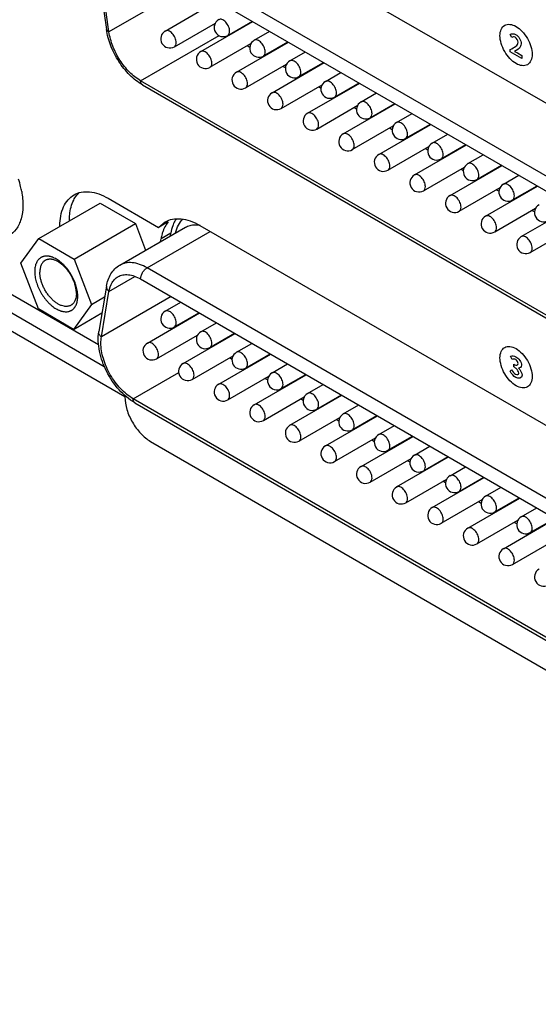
# Model space of a CAD drawing. Header units: inches. Extents: x 0 to 34, y 0 to 22.
# Tile 36 of 53: x 25.2 to 26.3, y 12.8 to 14.9. Entities that reach past the tile are written whole.
import ezdxf

# ---------------------------------------------------------------- set-up
doc = ezdxf.new("R2010")
doc.units = ezdxf.units.IN
doc.header["$LTSCALE"] = 1.87
doc.header["$MEASUREMENT"] = 0
doc.layers.get('0').update_dxf_attribs({"linetype": 'CONTINUOUS'})
doc.layers.add('02___PRT_ALL_AXES', color=7, linetype='CONTINUOUS')
doc.layers.add('_LAYER_1_', color=7, linetype='CONTINUOUS')

msp = doc.modelspace()

# ---------------------------------------------------------------- linework, layer by layer
at = {"color": 7, "linetype": 'CONTINUOUS'}
for p, q in [((26.844, 14.308), (25.4404, 15.1184)), ((25.4265, 15.0943), (26.8301, 14.2839)), ((25.3524, 15.0449), (25.3688, 14.9274)), ((25.3744, 14.9221), (25.3579, 15.0396)), ((25.5496, 15.0232), (25.3744, 14.9221)), ((25.4964, 14.9239), (25.609, 14.9889)), ((25.5735, 14.8794), (25.6861, 14.9444)), ((25.6317, 14.9143), (25.685, 14.9451)), ((25.5161, 14.8898), (25.6048, 14.941)), ((25.6892, 14.9039), (25.7227, 14.9233)), ((25.443, 14.8161), (25.6128, 14.9142)), ((25.6344, 14.9145), (25.6332, 14.9152)), ((25.5932, 14.8453), (25.6819, 14.8965)), ((25.6506, 14.8348), (25.7632, 14.8999)), ((25.6796, 14.8884), (25.6737, 14.8918)), ((25.7089, 14.8698), (25.7621, 14.9005)), ((25.7115, 14.87), (25.7104, 14.8707)), ((25.7663, 14.8594), (25.7999, 14.8787)), ((25.6703, 14.8008), (25.759, 14.852)), ((25.7277, 14.7903), (25.8404, 14.8554)), ((25.7567, 14.8439), (25.7509, 14.8473)), ((25.786, 14.8253), (25.8392, 14.856)), ((26.8136, 14.0247), (25.443, 14.8161)), ((25.7886, 14.8255), (25.7875, 14.8261)), ((25.8434, 14.8148), (25.877, 14.8342)), ((25.447, 14.8071), (26.8177, 14.0157)), ((25.7474, 14.7562), (25.8362, 14.8075)), ((25.8048, 14.7458), (25.9175, 14.8108)), ((25.8338, 14.7994), (25.828, 14.8027)), ((25.8631, 14.7807), (25.9163, 14.8115)), ((25.8657, 14.781), (25.8646, 14.7816)), ((25.9205, 14.7703), (25.9541, 14.7897)), ((25.8245, 14.7117), (25.9133, 14.763)), ((25.8819, 14.7013), (25.9946, 14.7663)), ((25.9109, 14.7549), (25.9051, 14.7582)), ((25.9402, 14.7362), (25.9935, 14.767)), ((25.9428, 14.7364), (25.9417, 14.7371)), ((25.9976, 14.7258), (26.0312, 14.7452)), ((25.9016, 14.6672), (25.9904, 14.7184)), ((25.9591, 14.6568), (26.0717, 14.7218)), ((25.988, 14.7103), (25.9822, 14.7137)), ((26.0173, 14.6917), (26.0706, 14.7224)), ((26.0199, 14.6919), (26.0188, 14.6926)), ((26.0747, 14.6813), (26.1083, 14.7006)), ((25.9787, 14.6227), (26.0675, 14.6739)), ((26.0362, 14.6122), (26.1488, 14.6773)), ((26.0651, 14.6658), (26.0593, 14.6692)), ((26.0944, 14.6472), (26.1477, 14.6779)), ((26.0971, 14.6474), (26.0959, 14.648)), ((26.1518, 14.6367), (26.1854, 14.6561)), ((26.0559, 14.5781), (26.1446, 14.6294)), ((26.1133, 14.5677), (26.2259, 14.6327)), ((26.1422, 14.6213), (26.1364, 14.6246)), ((26.1715, 14.6026), (26.2248, 14.6334)), ((26.1742, 14.6029), (26.173, 14.6035)), ((26.229, 14.5922), (26.2625, 14.6116)), ((26.133, 14.5336), (26.2217, 14.5848)), ((26.1904, 14.5232), (26.303, 14.5882)), ((26.2486, 14.5581), (26.3019, 14.5889)), ((25.3725, 14.5618), (25.482, 14.4985)), ((26.2193, 14.5768), (26.2135, 14.5801)), ((25.2224, 14.4748), (25.3553, 14.5515)), ((25.3553, 14.5515), (25.4317, 14.5068)), ((26.2101, 14.4891), (26.2988, 14.5403)), ((26.2513, 14.5583), (26.2502, 14.559)), ((26.2675, 14.4787), (26.3802, 14.5437)), ((26.2964, 14.5323), (26.2906, 14.5356)), ((25.2987, 14.43), (25.4317, 14.5068)), ((25.3978, 14.417), (25.5398, 14.499)), ((25.4317, 14.5068), (25.4537, 14.4492)), ((25.482, 14.4985), (25.496, 14.5105)), ((25.5025, 14.5104), (25.482, 14.4985)), ((26.2872, 14.4446), (26.376, 14.4958)), ((25.1837, 14.4211), (25.2224, 14.4748)), ((25.2224, 14.4748), (25.2987, 14.43)), ((25.4569, 14.4111), (25.5936, 14.49)), ((25.2214, 14.3227), (25.1837, 14.4211)), ((25.2987, 14.43), (25.3364, 14.3316)), ((26.8275, 13.6197), (25.4569, 14.4111)), ((25.0679, 14.4089), (25.352, 14.2449)), ((25.3744, 14.3602), (25.4305, 14.3925)), ((25.3689, 14.3715), (25.3524, 14.273)), ((25.443, 14.387), (26.8136, 13.5956)), ((25.3364, 14.3316), (25.365, 14.3481)), ((25.3579, 14.2617), (25.3744, 14.3602)), ((25.509, 14.3489), (25.3579, 14.2617)), ((25.4089, 14.1317), (25.0713, 14.3266)), ((25.1132, 14.3428), (25.3642, 14.1979)), ((25.3364, 14.3316), (25.2977, 14.2779)), ((25.4964, 14.3174), (25.53, 14.3368)), ((25.2977, 14.2779), (25.2214, 14.3227)), ((25.2977, 14.2779), (25.3592, 14.3134)), ((25.4578, 14.2484), (25.5705, 14.3134)), ((25.5161, 14.2833), (25.5693, 14.3141)), ((25.5735, 14.2729), (25.6071, 14.2923)), ((25.4775, 14.2143), (25.5663, 14.2655)), ((25.5349, 14.2038), (25.6476, 14.2689)), ((25.5932, 14.2388), (25.6464, 14.2695)), ((25.6506, 14.2283), (25.6842, 14.2477)), ((25.5546, 14.1697), (25.6434, 14.221)), ((25.6121, 14.1593), (25.7247, 14.2244)), ((25.6703, 14.1943), (25.7236, 14.225)), ((25.641, 14.2129), (25.6352, 14.2163)), ((25.7277, 14.1838), (25.7613, 14.2032)), ((25.4265, 14.1278), (25.5254, 14.1849)), ((25.6317, 14.1252), (25.7205, 14.1765)), ((25.6729, 14.1945), (25.6718, 14.1951)), ((25.6892, 14.1148), (25.8018, 14.1798)), ((25.7474, 14.1497), (25.8007, 14.1805)), ((25.7181, 14.1684), (25.7123, 14.1717)), ((25.8048, 14.1393), (25.8384, 14.1587)), ((25.4089, 14.1317), (25.4089, 14.1348)), ((25.75, 14.1499), (25.7489, 14.1506)), ((25.7663, 14.0703), (25.8789, 14.1353)), ((25.8245, 14.1052), (25.8778, 14.136)), ((26.8301, 13.3174), (25.4265, 14.1278)), ((25.4305, 14.1188), (26.8342, 13.3084)), ((25.7089, 14.0807), (25.7975, 14.1319)), ((25.7952, 14.1239), (25.7894, 14.1272)), ((25.8819, 14.0948), (25.9155, 14.1142)), ((25.8272, 14.1054), (25.826, 14.1061)), ((25.8434, 14.0257), (25.956, 14.0908)), ((25.9016, 14.0607), (25.9549, 14.0914)), ((25.786, 14.0362), (25.8747, 14.0874)), ((25.8723, 14.0793), (25.8665, 14.0827)), ((25.9591, 14.0502), (25.9926, 14.0696)), ((25.9043, 14.0609), (25.9031, 14.0615)), ((25.4646, 14.0352), (27.5751, 12.8167)), ((25.8631, 13.9917), (25.9518, 14.0429)), ((25.9205, 13.9812), (26.0331, 14.0463)), ((25.9494, 14.0348), (25.9436, 14.0382)), ((25.9787, 14.0162), (26.032, 14.0469)), ((25.9814, 14.0164), (25.9803, 14.017)), ((26.0362, 14.0057), (26.0698, 14.0251)), ((25.9402, 13.9471), (26.0289, 13.9984)), ((25.9976, 13.9367), (26.1103, 14.0017)), ((26.0266, 13.9903), (26.0208, 13.9936)), ((26.0559, 13.9716), (26.1091, 14.0024)), ((26.0585, 13.9718), (26.0574, 13.9725)), ((26.1133, 13.9612), (26.1469, 13.9806)), ((26.0173, 13.9026), (26.1061, 13.9538)), ((26.0747, 13.8922), (26.1874, 13.9572)), ((26.1037, 13.9458), (26.0979, 13.9491)), ((26.133, 13.9271), (26.1862, 13.9579)), ((26.1356, 13.9273), (26.1345, 13.928)), ((26.1904, 13.9167), (26.224, 13.9361)), ((26.0944, 13.8581), (26.1832, 13.9093)), ((26.1518, 13.8476), (26.2645, 13.9127)), ((26.1808, 13.9012), (26.175, 13.9046)), ((26.2101, 13.8826), (26.2634, 13.9133)), ((26.2127, 13.8828), (26.2116, 13.8834)), ((26.2675, 13.8722), (26.3011, 13.8915)), ((26.1715, 13.8136), (26.2603, 13.8648)), ((26.229, 13.8031), (26.3416, 13.8682)), ((26.2579, 13.8567), (26.2521, 13.8601)), ((26.2872, 13.8381), (26.3405, 13.8688)), ((26.2898, 13.8383), (26.2887, 13.8389)), ((26.2486, 13.769), (26.3373, 13.8202))]:
    msp.add_line(p, q, dxfattribs=at)
for centre, radius, start, end in [((25.6219, 14.9314), 0.0197, 120.0016, 300.0006), ((25.5062, 14.9069), 0.0197, 120.0016, 300.0006), ((25.6974, 15.0366), 0.1377, 225.4866, 226.6569), ((25.699, 14.8868), 0.0197, 120.0016, 300.0006), ((25.5833, 14.8623), 0.0197, 120.0016, 300.0006), ((25.7761, 14.8423), 0.0197, 120.0016, 300.0006), ((25.6605, 14.8178), 0.0197, 120.0016, 300.0006), ((25.8532, 14.7978), 0.0197, 120.0016, 300.0006), ((25.7376, 14.7733), 0.0197, 120.0016, 300.0006), ((25.9303, 14.7533), 0.0197, 120.0016, 300.0006), ((25.8147, 14.7288), 0.0197, 120.0016, 300.0006), ((26.0075, 14.7087), 0.0197, 120.0016, 300.0006), ((25.8918, 14.6842), 0.0197, 120.0016, 300.0006), ((26.0846, 14.6642), 0.0197, 120.0016, 300.0006), ((25.9689, 14.6397), 0.0197, 120.0016, 300.0006), ((26.1617, 14.6197), 0.0197, 120.0016, 300.0006), ((24.9743, 14.5375), 0.2145, 13.36, 17.8807), ((26.046, 14.5952), 0.0197, 120.0016, 300.0006), ((24.9922, 14.5418), 0.1961, 10.2073, 13.3462), ((26.2388, 14.5752), 0.0197, 120.0016, 300.0006), ((26.1231, 14.5507), 0.0197, 120.0016, 300.0006), ((26.3159, 14.5306), 0.0197, 120.0016, 300.0006), ((26.2002, 14.5061), 0.0197, 120.0016, 300.0006), ((25.559, 14.4663), 0.0718, 151.888, 157.2135), ((25.5667, 14.463), 0.0802, 157.2091, 161.916), ((26.2774, 14.4616), 0.0197, 120.0016, 300.0006), ((25.5062, 14.3003), 0.0197, 120.0016, 300.0006), ((25.6999, 14.3667), 0.1639, 203.0375, 203.437), ((25.5833, 14.2558), 0.0197, 120.0016, 300.0006), ((25.4677, 14.2313), 0.0197, 120.0016, 300.0006), ((25.6605, 14.2113), 0.0197, 120.0016, 300.0006), ((25.5448, 14.1868), 0.0197, 120.0016, 300.0006), ((25.7376, 14.1668), 0.0197, 120.0016, 300.0006), ((25.6219, 14.1423), 0.0197, 120.0016, 300.0006), ((25.8147, 14.1223), 0.0197, 120.0016, 300.0006), ((25.699, 14.0977), 0.0197, 120.0016, 300.0006), ((25.8918, 14.0777), 0.0197, 120.0016, 300.0006), ((25.7761, 14.0532), 0.0197, 120.0016, 300.0006), ((25.9689, 14.0332), 0.0197, 120.0016, 300.0006), ((25.8532, 14.0087), 0.0197, 120.0016, 300.0006), ((26.046, 13.9887), 0.0197, 120.0016, 300.0006), ((25.9303, 13.9642), 0.0197, 120.0016, 300.0006), ((26.1231, 13.9442), 0.0197, 120.0016, 300.0006), ((26.0075, 13.9196), 0.0197, 120.0016, 300.0006), ((26.2002, 13.8996), 0.0197, 120.0016, 300.0006), ((26.0846, 13.8751), 0.0197, 120.0016, 300.0006), ((26.2774, 13.8551), 0.0197, 120.0016, 300.0006), ((26.1617, 13.8306), 0.0197, 120.0016, 300.0006), ((26.2388, 13.7861), 0.0197, 120.0016, 300.0006), ((26.3159, 13.7416), 0.0197, 120.0016, 300.0006)]:
    msp.add_arc(centre, radius, start, end, dxfattribs=at)
for points, knots in [([(25.6358, 14.9233), (25.6358, 14.9268), (25.6339, 14.9341), (25.6289, 14.9419), (25.6235, 14.9466), (25.6195, 14.9488), (25.6155, 14.9496), (25.613, 14.949), (25.6121, 14.9484)], [0, 0, 0, 0, 0.269884, 0.561311, 0.695453, 0.813138, 0.912854, 1, 1, 1, 1]), ([(25.447, 14.8071), (25.4369, 14.8129), (25.4178, 14.8283), (25.3946, 14.8574), (25.3773, 14.891), (25.3705, 14.9153), (25.3688, 14.9274)], [0, 0, 0, 0, 0.237028, 0.492514, 0.752235, 1, 1, 1, 1]), ([(25.3744, 14.9221), (25.373, 14.9226), (25.3706, 14.9238), (25.369, 14.9262), (25.3688, 14.9274)], [0, 0, 0, 0, 0.568102, 1, 1, 1, 1]), ([(25.5201, 14.8988), (25.5201, 14.9023), (25.5182, 14.9096), (25.5132, 14.9174), (25.5079, 14.9221), (25.5038, 14.9243), (25.4998, 14.9251), (25.4974, 14.9245), (25.4964, 14.9239)], [0, 0, 0, 0, 0.269884, 0.561311, 0.695453, 0.813138, 0.912854, 1, 1, 1, 1]), ([(25.6317, 14.9143), (25.6331, 14.9151), (25.6354, 14.9179), (25.6358, 14.9214), (25.6358, 14.9233)], [0, 0, 0, 0, 0.449173, 1, 1, 1, 1]), ([(25.443, 14.8161), (25.4342, 14.8211), (25.4175, 14.8346), (25.3972, 14.8603), (25.3819, 14.89), (25.3759, 14.9115), (25.3744, 14.9221)], [0, 0, 0, 0, 0.232716, 0.49012, 0.7528, 1, 1, 1, 1]), ([(25.7129, 14.8788), (25.7129, 14.8823), (25.711, 14.8896), (25.706, 14.8973), (25.7007, 14.9021), (25.6966, 14.9043), (25.6926, 14.9051), (25.6901, 14.9044), (25.6892, 14.9039)], [0, 0, 0, 0, 0.269884, 0.561311, 0.695453, 0.813138, 0.912854, 1, 1, 1, 1]), ([(25.5161, 14.8898), (25.5174, 14.8906), (25.5197, 14.8934), (25.5201, 14.8969), (25.5201, 14.8988)], [0, 0, 0, 0, 0.449173, 1, 1, 1, 1]), ([(25.5973, 14.8543), (25.5973, 14.8578), (25.5953, 14.8651), (25.5903, 14.8728), (25.585, 14.8776), (25.5809, 14.8798), (25.5769, 14.8806), (25.5745, 14.8799), (25.5735, 14.8794)], [0, 0, 0, 0, 0.269884, 0.561311, 0.695453, 0.813138, 0.912854, 1, 1, 1, 1]), ([(25.7089, 14.8698), (25.7102, 14.8705), (25.7125, 14.8734), (25.7129, 14.8769), (25.7129, 14.8788)], [0, 0, 0, 0, 0.449173, 1, 1, 1, 1]), ([(25.79, 14.8343), (25.79, 14.8378), (25.7881, 14.8451), (25.7831, 14.8528), (25.7778, 14.8575), (25.7737, 14.8598), (25.7697, 14.8606), (25.7673, 14.8599), (25.7663, 14.8594)], [0, 0, 0, 0, 0.269884, 0.561311, 0.695453, 0.813138, 0.912854, 1, 1, 1, 1]), ([(25.5932, 14.8453), (25.5945, 14.846), (25.5968, 14.8489), (25.5973, 14.8524), (25.5973, 14.8543)], [0, 0, 0, 0, 0.449173, 1, 1, 1, 1]), ([(25.447, 14.8071), (25.4457, 14.8078), (25.4434, 14.8107), (25.443, 14.8142), (25.443, 14.8161)], [0, 0, 0, 0, 0.449175, 1, 1, 1, 1]), ([(25.6744, 14.8098), (25.6744, 14.8133), (25.6724, 14.8206), (25.6674, 14.8283), (25.6621, 14.833), (25.658, 14.8353), (25.6541, 14.8361), (25.6516, 14.8354), (25.6506, 14.8348)], [0, 0, 0, 0, 0.269884, 0.561311, 0.695453, 0.813138, 0.912854, 1, 1, 1, 1]), ([(25.786, 14.8253), (25.7873, 14.826), (25.7896, 14.8289), (25.79, 14.8324), (25.79, 14.8343)], [0, 0, 0, 0, 0.449173, 1, 1, 1, 1]), ([(25.8672, 14.7897), (25.8672, 14.7933), (25.8652, 14.8006), (25.8602, 14.8083), (25.8549, 14.813), (25.8508, 14.8152), (25.8468, 14.816), (25.8444, 14.8154), (25.8434, 14.8148)], [0, 0, 0, 0, 0.269884, 0.561311, 0.695453, 0.813138, 0.912854, 1, 1, 1, 1]), ([(25.6703, 14.8008), (25.6716, 14.8015), (25.6739, 14.8044), (25.6744, 14.8079), (25.6744, 14.8098)], [0, 0, 0, 0, 0.449173, 1, 1, 1, 1]), ([(25.7515, 14.7652), (25.7515, 14.7688), (25.7496, 14.776), (25.7445, 14.7838), (25.7392, 14.7885), (25.7352, 14.7907), (25.7312, 14.7915), (25.7287, 14.7909), (25.7277, 14.7903)], [0, 0, 0, 0, 0.269884, 0.561311, 0.695453, 0.813138, 0.912854, 1, 1, 1, 1]), ([(25.8631, 14.7807), (25.8644, 14.7815), (25.8667, 14.7844), (25.8672, 14.7879), (25.8672, 14.7897)], [0, 0, 0, 0, 0.449173, 1, 1, 1, 1]), ([(25.7474, 14.7562), (25.7487, 14.757), (25.751, 14.7599), (25.7515, 14.7634), (25.7515, 14.7652)], [0, 0, 0, 0, 0.449173, 1, 1, 1, 1]), ([(25.9443, 14.7452), (25.9443, 14.7487), (25.9423, 14.756), (25.9373, 14.7638), (25.932, 14.7685), (25.9279, 14.7707), (25.924, 14.7715), (25.9215, 14.7709), (25.9205, 14.7703)], [0, 0, 0, 0, 0.269884, 0.561311, 0.695453, 0.813138, 0.912854, 1, 1, 1, 1]), ([(25.8286, 14.7207), (25.8286, 14.7242), (25.8267, 14.7315), (25.8217, 14.7393), (25.8163, 14.744), (25.8123, 14.7462), (25.8083, 14.747), (25.8058, 14.7464), (25.8048, 14.7458)], [0, 0, 0, 0, 0.269884, 0.561311, 0.695453, 0.813138, 0.912854, 1, 1, 1, 1]), ([(25.9402, 14.7362), (25.9415, 14.737), (25.9438, 14.7398), (25.9443, 14.7433), (25.9443, 14.7452)], [0, 0, 0, 0, 0.449173, 1, 1, 1, 1]), ([(25.8245, 14.7117), (25.8258, 14.7125), (25.8281, 14.7153), (25.8286, 14.7188), (25.8286, 14.7207)], [0, 0, 0, 0, 0.449173, 1, 1, 1, 1]), ([(26.0214, 14.7007), (26.0214, 14.7042), (26.0194, 14.7115), (26.0144, 14.7192), (26.0091, 14.724), (26.0051, 14.7262), (26.0011, 14.727), (25.9986, 14.7263), (25.9976, 14.7258)], [0, 0, 0, 0, 0.269884, 0.561311, 0.695453, 0.813138, 0.912854, 1, 1, 1, 1]), ([(25.9057, 14.6762), (25.9057, 14.6797), (25.9038, 14.687), (25.8988, 14.6947), (25.8934, 14.6995), (25.8894, 14.7017), (25.8854, 14.7025), (25.8829, 14.7018), (25.8819, 14.7013)], [0, 0, 0, 0, 0.269884, 0.561311, 0.695453, 0.813138, 0.912854, 1, 1, 1, 1]), ([(26.0173, 14.6917), (26.0186, 14.6925), (26.0209, 14.6953), (26.0214, 14.6988), (26.0214, 14.7007)], [0, 0, 0, 0, 0.449173, 1, 1, 1, 1]), ([(25.9016, 14.6672), (25.903, 14.6679), (25.9053, 14.6708), (25.9057, 14.6743), (25.9057, 14.6762)], [0, 0, 0, 0, 0.449173, 1, 1, 1, 1]), ([(26.0985, 14.6562), (26.0985, 14.6597), (26.0966, 14.667), (26.0916, 14.6747), (26.0862, 14.6794), (26.0822, 14.6817), (26.0782, 14.6825), (26.0757, 14.6818), (26.0747, 14.6813)], [0, 0, 0, 0, 0.269884, 0.561311, 0.695453, 0.813138, 0.912854, 1, 1, 1, 1]), ([(25.9828, 14.6317), (25.9828, 14.6352), (25.9809, 14.6425), (25.9759, 14.6502), (25.9706, 14.6549), (25.9665, 14.6572), (25.9625, 14.658), (25.96, 14.6573), (25.9591, 14.6568)], [0, 0, 0, 0, 0.269884, 0.561311, 0.695453, 0.813138, 0.912854, 1, 1, 1, 1]), ([(26.0944, 14.6472), (26.0957, 14.6479), (26.098, 14.6508), (26.0985, 14.6543), (26.0985, 14.6562)], [0, 0, 0, 0, 0.449173, 1, 1, 1, 1]), ([(25.9787, 14.6227), (25.9801, 14.6234), (25.9824, 14.6263), (25.9828, 14.6298), (25.9828, 14.6317)], [0, 0, 0, 0, 0.449173, 1, 1, 1, 1]), ([(26.1756, 14.6116), (26.1756, 14.6152), (26.1737, 14.6225), (26.1687, 14.6302), (26.1633, 14.6349), (26.1593, 14.6371), (26.1553, 14.6379), (26.1528, 14.6373), (26.1518, 14.6367)], [0, 0, 0, 0, 0.269884, 0.561311, 0.695453, 0.813138, 0.912854, 1, 1, 1, 1]), ([(26.0599, 14.5871), (26.0599, 14.5907), (26.058, 14.5979), (26.053, 14.6057), (26.0477, 14.6104), (26.0436, 14.6126), (26.0396, 14.6134), (26.0372, 14.6128), (26.0362, 14.6122)], [0, 0, 0, 0, 0.269884, 0.561311, 0.695453, 0.813138, 0.912854, 1, 1, 1, 1]), ([(26.1715, 14.6026), (26.1729, 14.6034), (26.1752, 14.6063), (26.1756, 14.6098), (26.1756, 14.6116)], [0, 0, 0, 0, 0.449173, 1, 1, 1, 1]), ([(26.0559, 14.5781), (26.0572, 14.5789), (26.0595, 14.5818), (26.0599, 14.5853), (26.0599, 14.5871)], [0, 0, 0, 0, 0.449173, 1, 1, 1, 1]), ([(26.2527, 14.5671), (26.2527, 14.5706), (26.2508, 14.5779), (26.2458, 14.5857), (26.2405, 14.5904), (26.2364, 14.5926), (26.2324, 14.5934), (26.2299, 14.5928), (26.229, 14.5922)], [0, 0, 0, 0, 0.269884, 0.561311, 0.695453, 0.813138, 0.912854, 1, 1, 1, 1]), ([(25.1852, 14.5765), (25.1871, 14.5661), (25.189, 14.546), (25.1854, 14.5178), (25.1752, 14.4948), (25.1636, 14.4839), (25.1573, 14.4802)], [0, 0, 0, 0, 0.300761, 0.565107, 0.79403, 1, 1, 1, 1]), ([(25.2681, 14.5024), (25.2682, 14.5163), (25.2712, 14.5368), (25.2848, 14.5588), (25.2938, 14.5663), (25.2987, 14.5691)], [0, 0, 0, 0, 0.54714, 0.781171, 1, 1, 1, 1]), ([(25.298, 14.5579), (25.2988, 14.5595), (25.3021, 14.5654), (25.3064, 14.5708), (25.3101, 14.5742)], [0, 0, 0, 0, 0.259815, 1, 1, 1, 1]), ([(25.2987, 14.5691), (25.3035, 14.5719), (25.3147, 14.576), (25.3333, 14.5764), (25.3531, 14.5716), (25.366, 14.5655), (25.3725, 14.5618)], [0, 0, 0, 0, 0.217767, 0.450903, 0.710371, 1, 1, 1, 1]), ([(26.1371, 14.5426), (26.1371, 14.5461), (26.1351, 14.5534), (26.1301, 14.5612), (26.1248, 14.5659), (26.1207, 14.5681), (26.1167, 14.5689), (26.1143, 14.5683), (26.1133, 14.5677)], [0, 0, 0, 0, 0.269884, 0.561311, 0.695453, 0.813138, 0.912854, 1, 1, 1, 1]), ([(26.2486, 14.5581), (26.25, 14.5589), (26.2523, 14.5617), (26.2527, 14.5652), (26.2527, 14.5671)], [0, 0, 0, 0, 0.449173, 1, 1, 1, 1]), ([(25.2886, 14.5142), (25.2886, 14.5183), (25.2894, 14.5333), (25.2931, 14.5482), (25.298, 14.5579)], [0, 0, 0, 0, 0.273488, 1, 1, 1, 1]), ([(26.133, 14.5336), (26.1343, 14.5344), (26.1366, 14.5372), (26.1371, 14.5407), (26.1371, 14.5426)], [0, 0, 0, 0, 0.449173, 1, 1, 1, 1]), ([(25.496, 14.5105), (25.501, 14.5134), (25.5123, 14.5175), (25.5312, 14.518), (25.5513, 14.5131), (25.5644, 14.5069), (25.571, 14.5031)], [0, 0, 0, 0, 0.217761, 0.450939, 0.710194, 1, 1, 1, 1]), ([(26.2142, 14.4981), (26.2142, 14.5016), (26.2122, 14.5089), (26.2072, 14.5166), (26.2019, 14.5214), (26.1978, 14.5236), (26.1939, 14.5244), (26.1914, 14.5237), (26.1904, 14.5232)], [0, 0, 0, 0, 0.269884, 0.561311, 0.695453, 0.813138, 0.912854, 1, 1, 1, 1]), ([(25.5184, 14.4873), (25.5199, 14.493), (25.5238, 14.5036), (25.5305, 14.5129), (25.5342, 14.5166)], [0, 0, 0, 0, 0.524359, 1, 1, 1, 1]), ([(25.5398, 14.499), (25.543, 14.5008), (25.55, 14.5036), (25.5575, 14.5045), (25.5614, 14.5045)], [0, 0, 0, 0, 0.488225, 1, 1, 1, 1]), ([(25.5614, 14.5045), (25.5622, 14.5045), (25.5654, 14.5044), (25.5686, 14.5041), (25.5711, 14.5037)], [0, 0, 0, 0, 0.243818, 1, 1, 1, 1]), ([(26.2101, 14.4891), (26.2114, 14.4898), (26.2137, 14.4927), (26.2142, 14.4962), (26.2142, 14.4981)], [0, 0, 0, 0, 0.449173, 1, 1, 1, 1]), ([(25.4905, 14.4879), (25.4901, 14.4868), (25.4887, 14.4823), (25.4877, 14.4776), (25.4871, 14.474)], [0, 0, 0, 0, 0.24299, 1, 1, 1, 1]), ([(26.2913, 14.4536), (26.2913, 14.4571), (26.2893, 14.4644), (26.2843, 14.4721), (26.279, 14.4768), (26.2749, 14.4791), (26.271, 14.4799), (26.2685, 14.4792), (26.2675, 14.4787)], [0, 0, 0, 0, 0.269884, 0.561311, 0.695453, 0.813138, 0.912854, 1, 1, 1, 1]), ([(26.2872, 14.4446), (26.2885, 14.4453), (26.2908, 14.4482), (26.2913, 14.4517), (26.2913, 14.4536)], [0, 0, 0, 0, 0.449173, 1, 1, 1, 1]), ([(25.3067, 14.349), (25.3067, 14.3508), (25.3066, 14.3545), (25.306, 14.3601), (25.3049, 14.3658), (25.3034, 14.3717), (25.3014, 14.3776), (25.2991, 14.3835), (25.2964, 14.3893), (25.2934, 14.395), (25.29, 14.4005), (25.2864, 14.4058), (25.2825, 14.4108), (25.2783, 14.4155), (25.274, 14.4198), (25.2696, 14.4237), (25.2651, 14.4271), (25.2605, 14.43), (25.2567, 14.4321), (25.2536, 14.4335), (25.2513, 14.4343), (25.2491, 14.4351), (25.2469, 14.4357), (25.2447, 14.4361), (25.2419, 14.4365), (25.2384, 14.4367), (25.2351, 14.4363), (25.2326, 14.4358), (25.2307, 14.4352), (25.229, 14.4345), (25.2273, 14.4337), (25.2257, 14.4327), (25.2242, 14.4316), (25.2228, 14.4303), (25.2214, 14.4289), (25.2202, 14.4274), (25.2186, 14.4252), (25.217, 14.4221), (25.2154, 14.418), (25.2143, 14.4136), (25.2136, 14.4087), (25.2134, 14.4054), (25.2134, 14.4037)], [0, 0, 0, 0, 0.032419, 0.066325, 0.10155, 0.137935, 0.175286, 0.213381, 0.251988, 0.290864, 0.329758, 0.368423, 0.406613, 0.444093, 0.480642, 0.51606, 0.55017, 0.582832, 0.613942, 0.628899, 0.643454, 0.657607, 0.671365, 0.68474, 0.697748, 0.722734, 0.746568, 0.758158, 0.769583, 0.780895, 0.792144, 0.803384, 0.81467, 0.826055, 0.837589, 0.849319, 0.861289, 0.886081, 0.912223, 0.93988, 0.969145, 1, 1, 1, 1]), ([(25.2361, 14.4272), (25.2357, 14.4269), (25.2348, 14.4264), (25.2331, 14.4251), (25.2312, 14.4232), (25.2292, 14.4205), (25.2275, 14.4174), (25.2262, 14.414), (25.2253, 14.4102), (25.2247, 14.4062), (25.2246, 14.4033), (25.2246, 14.4019)], [0, 0, 0, 0, 0.054032, 0.108319, 0.218545, 0.332603, 0.451995, 0.57785, 0.71095, 0.851712, 1, 1, 1, 1]), ([(25.3037, 14.3555), (25.3038, 14.3566), (25.3037, 14.359), (25.3033, 14.3637), (25.3022, 14.3699), (25.3001, 14.3774), (25.2973, 14.3849), (25.2937, 14.3923), (25.2895, 14.3994), (25.2848, 14.406), (25.2796, 14.4121), (25.2749, 14.4166), (25.2711, 14.4198), (25.2682, 14.4219), (25.2653, 14.4238), (25.2624, 14.4255), (25.2594, 14.4269), (25.2557, 14.4284), (25.2519, 14.4294), (25.2482, 14.4298), (25.2455, 14.4299), (25.243, 14.4296), (25.2406, 14.4291), (25.2383, 14.4283), (25.2368, 14.4276), (25.2361, 14.4272)], [0, 0, 0, 0, 0.030547, 0.062189, 0.128364, 0.197823, 0.26972, 0.343059, 0.416792, 0.48985, 0.561193, 0.629862, 0.662939, 0.695051, 0.726124, 0.756102, 0.784946, 0.81264, 0.864586, 0.888989, 0.91245, 0.935101, 0.957109, 0.978669, 1, 1, 1, 1]), ([(25.3689, 14.3715), (25.3705, 14.3808), (25.3751, 14.3945), (25.3866, 14.4091), (25.3939, 14.4147), (25.3978, 14.417)], [0, 0, 0, 0, 0.509988, 0.755852, 1, 1, 1, 1]), ([(25.4569, 14.4111), (25.4517, 14.4141), (25.4414, 14.419), (25.4255, 14.4229), (25.4107, 14.4225), (25.4017, 14.4192), (25.3978, 14.417)], [0, 0, 0, 0, 0.289764, 0.549074, 0.782222, 1, 1, 1, 1]), ([(25.443, 14.387), (25.443, 14.3893), (25.4438, 14.3941), (25.4468, 14.4009), (25.4512, 14.4068), (25.4549, 14.41), (25.4569, 14.4111)], [0, 0, 0, 0, 0.237242, 0.499994, 0.762749, 1, 1, 1, 1]), ([(25.2134, 14.4037), (25.2134, 14.4019), (25.2135, 14.3982), (25.2142, 14.3926), (25.2153, 14.3869), (25.2168, 14.381), (25.2187, 14.3751), (25.221, 14.3692), (25.2237, 14.3634), (25.2268, 14.3577), (25.2301, 14.3522), (25.2338, 14.3469), (25.2377, 14.3419), (25.2418, 14.3372), (25.2461, 14.3329), (25.2505, 14.329), (25.255, 14.3256), (25.2596, 14.3226), (25.2635, 14.3206), (25.2665, 14.3192), (25.2688, 14.3183), (25.271, 14.3176), (25.2733, 14.317), (25.2754, 14.3166), (25.2783, 14.3162), (25.2817, 14.316), (25.285, 14.3163), (25.2876, 14.3169), (25.2894, 14.3175), (25.2912, 14.3182), (25.2928, 14.319), (25.2944, 14.32), (25.2959, 14.3211), (25.2974, 14.3224), (25.2987, 14.3238), (25.2999, 14.3253), (25.3015, 14.3275), (25.3032, 14.3306), (25.3047, 14.3346), (25.3059, 14.3391), (25.3066, 14.3439), (25.3067, 14.3473), (25.3067, 14.349)], [0, 0, 0, 0, 0.032419, 0.066325, 0.10155, 0.137935, 0.175286, 0.213381, 0.251988, 0.290864, 0.329758, 0.368423, 0.406613, 0.444093, 0.480642, 0.51606, 0.55017, 0.582832, 0.613942, 0.628899, 0.643454, 0.657607, 0.671365, 0.68474, 0.697748, 0.722734, 0.746568, 0.758158, 0.769583, 0.780895, 0.792144, 0.803384, 0.81467, 0.826055, 0.837589, 0.849319, 0.861289, 0.886081, 0.912223, 0.93988, 0.969145, 1, 1, 1, 1]), ([(25.2922, 14.3302), (25.2915, 14.3298), (25.29, 14.3291), (25.2877, 14.3283), (25.2853, 14.3278), (25.2828, 14.3276), (25.2801, 14.3276), (25.2764, 14.328), (25.2726, 14.3291), (25.2689, 14.3305), (25.2659, 14.3319), (25.263, 14.3336), (25.2601, 14.3355), (25.2572, 14.3377), (25.2534, 14.3408), (25.2487, 14.3453), (25.2435, 14.3514), (25.2388, 14.358), (25.2346, 14.3651), (25.231, 14.3725), (25.2282, 14.38), (25.2261, 14.3875), (25.225, 14.3937), (25.2246, 14.3984), (25.2245, 14.4008), (25.2246, 14.4019)], [0, 0, 0, 0, 0.021331, 0.042891, 0.064899, 0.08755, 0.111011, 0.135414, 0.18736, 0.215054, 0.243898, 0.273876, 0.304949, 0.337061, 0.370138, 0.438807, 0.51015, 0.583208, 0.656941, 0.73028, 0.802177, 0.871636, 0.937811, 0.969453, 1, 1, 1, 1]), ([(25.3744, 14.3602), (25.3755, 14.3669), (25.3786, 14.3766), (25.3865, 14.3868), (25.3912, 14.3904), (25.3937, 14.3919)], [0, 0, 0, 0, 0.533617, 0.771845, 1, 1, 1, 1]), ([(25.3937, 14.3919), (25.397, 14.3938), (25.4045, 14.3965), (25.4168, 14.3968), (25.43, 14.3936), (25.4386, 14.3895), (25.443, 14.387)], [0, 0, 0, 0, 0.217778, 0.450926, 0.710236, 1, 1, 1, 1]), ([(25.3689, 14.3715), (25.3686, 14.3695), (25.3695, 14.3649), (25.3726, 14.3616), (25.3744, 14.3602)], [0, 0, 0, 0, 0.458941, 1, 1, 1, 1]), ([(25.3037, 14.3555), (25.3037, 14.3541), (25.3036, 14.3513), (25.303, 14.3472), (25.3021, 14.3434), (25.3008, 14.34), (25.2991, 14.3369), (25.2971, 14.3342), (25.2952, 14.3323), (25.2935, 14.331), (25.2926, 14.3305), (25.2922, 14.3302)], [0, 0, 0, 0, 0.148288, 0.28905, 0.42215, 0.548005, 0.667397, 0.781455, 0.891681, 0.945968, 1, 1, 1, 1]), ([(25.5201, 14.2923), (25.5201, 14.2958), (25.5182, 14.3031), (25.5132, 14.3109), (25.5079, 14.3156), (25.5038, 14.3178), (25.4998, 14.3186), (25.4974, 14.318), (25.4964, 14.3174)], [0, 0, 0, 0, 0.269884, 0.561311, 0.695453, 0.813138, 0.912854, 1, 1, 1, 1]), ([(25.5161, 14.2833), (25.5174, 14.2841), (25.5197, 14.2869), (25.5201, 14.2904), (25.5201, 14.2923)], [0, 0, 0, 0, 0.449173, 1, 1, 1, 1]), ([(25.4305, 14.1188), (25.4177, 14.1262), (25.394, 14.1467), (25.3678, 14.1855), (25.3519, 14.2287), (25.3501, 14.2591), (25.3524, 14.273)], [0, 0, 0, 0, 0.244702, 0.508856, 0.767598, 1, 1, 1, 1]), ([(25.3579, 14.2617), (25.3561, 14.2631), (25.353, 14.2664), (25.3521, 14.271), (25.3524, 14.273)], [0, 0, 0, 0, 0.541059, 1, 1, 1, 1]), ([(25.3569, 14.2484), (25.3569, 14.2495), (25.357, 14.254), (25.3574, 14.2584), (25.3579, 14.2617)], [0, 0, 0, 0, 0.258889, 1, 1, 1, 1]), ([(25.5973, 14.2478), (25.5973, 14.2513), (25.5953, 14.2586), (25.5903, 14.2663), (25.585, 14.2711), (25.5809, 14.2733), (25.5769, 14.2741), (25.5745, 14.2734), (25.5735, 14.2729)], [0, 0, 0, 0, 0.269884, 0.561311, 0.695453, 0.813138, 0.912854, 1, 1, 1, 1]), ([(25.4265, 14.1278), (25.4166, 14.1335), (25.3979, 14.1493), (25.3761, 14.1791), (25.3611, 14.2129), (25.3569, 14.237), (25.3569, 14.2484)], [0, 0, 0, 0, 0.237229, 0.500006, 0.76278, 1, 1, 1, 1]), ([(25.4816, 14.2233), (25.4816, 14.2268), (25.4797, 14.2341), (25.4746, 14.2418), (25.4693, 14.2466), (25.4653, 14.2488), (25.4613, 14.2496), (25.4588, 14.2489), (25.4578, 14.2484)], [0, 0, 0, 0, 0.269884, 0.561311, 0.695453, 0.813138, 0.912854, 1, 1, 1, 1]), ([(25.5932, 14.2388), (25.5945, 14.2395), (25.5968, 14.2424), (25.5973, 14.2459), (25.5973, 14.2478)], [0, 0, 0, 0, 0.449173, 1, 1, 1, 1]), ([(25.4775, 14.2143), (25.4788, 14.215), (25.4811, 14.2179), (25.4816, 14.2214), (25.4816, 14.2233)], [0, 0, 0, 0, 0.449173, 1, 1, 1, 1]), ([(25.6744, 14.2033), (25.6744, 14.2068), (25.6724, 14.2141), (25.6674, 14.2218), (25.6621, 14.2265), (25.658, 14.2288), (25.6541, 14.2296), (25.6516, 14.2289), (25.6506, 14.2283)], [0, 0, 0, 0, 0.269884, 0.561311, 0.695453, 0.813138, 0.912854, 1, 1, 1, 1]), ([(25.5587, 14.1788), (25.5587, 14.1823), (25.5568, 14.1896), (25.5518, 14.1973), (25.5464, 14.202), (25.5424, 14.2042), (25.5384, 14.205), (25.5359, 14.2044), (25.5349, 14.2038)], [0, 0, 0, 0, 0.269884, 0.561311, 0.695453, 0.813138, 0.912854, 1, 1, 1, 1]), ([(25.6703, 14.1943), (25.6716, 14.195), (25.6739, 14.1979), (25.6744, 14.2014), (25.6744, 14.2033)], [0, 0, 0, 0, 0.449173, 1, 1, 1, 1]), ([(25.5546, 14.1697), (25.556, 14.1705), (25.5582, 14.1734), (25.5587, 14.1769), (25.5587, 14.1788)], [0, 0, 0, 0, 0.449173, 1, 1, 1, 1]), ([(25.7515, 14.1587), (25.7515, 14.1623), (25.7496, 14.1695), (25.7445, 14.1773), (25.7392, 14.182), (25.7352, 14.1842), (25.7312, 14.185), (25.7287, 14.1844), (25.7277, 14.1838)], [0, 0, 0, 0, 0.269884, 0.561311, 0.695453, 0.813138, 0.912854, 1, 1, 1, 1]), ([(25.6358, 14.1342), (25.6358, 14.1378), (25.6339, 14.145), (25.6289, 14.1528), (25.6235, 14.1575), (25.6195, 14.1597), (25.6155, 14.1605), (25.613, 14.1599), (25.6121, 14.1593)], [0, 0, 0, 0, 0.269884, 0.561311, 0.695453, 0.813138, 0.912854, 1, 1, 1, 1]), ([(25.7474, 14.1497), (25.7487, 14.1505), (25.751, 14.1534), (25.7515, 14.1569), (25.7515, 14.1587)], [0, 0, 0, 0, 0.449173, 1, 1, 1, 1]), ([(25.6317, 14.1252), (25.6331, 14.126), (25.6354, 14.1289), (25.6358, 14.1324), (25.6358, 14.1342)], [0, 0, 0, 0, 0.449173, 1, 1, 1, 1]), ([(25.8286, 14.1142), (25.8286, 14.1177), (25.8267, 14.125), (25.8217, 14.1328), (25.8163, 14.1375), (25.8123, 14.1397), (25.8083, 14.1405), (25.8058, 14.1399), (25.8048, 14.1393)], [0, 0, 0, 0, 0.269884, 0.561311, 0.695453, 0.813138, 0.912854, 1, 1, 1, 1]), ([(25.4089, 14.1317), (25.4089, 14.1225), (25.4123, 14.1033), (25.4243, 14.0762), (25.4417, 14.0524), (25.4567, 14.0398), (25.4646, 14.0352)], [0, 0, 0, 0, 0.237242, 0.499994, 0.762749, 1, 1, 1, 1]), ([(25.4305, 14.1188), (25.4292, 14.1196), (25.4269, 14.1224), (25.4265, 14.1259), (25.4265, 14.1278)], [0, 0, 0, 0, 0.449175, 1, 1, 1, 1]), ([(25.7129, 14.0897), (25.7129, 14.0932), (25.711, 14.1005), (25.706, 14.1083), (25.7007, 14.113), (25.6966, 14.1152), (25.6926, 14.116), (25.6901, 14.1154), (25.6892, 14.1148)], [0, 0, 0, 0, 0.269884, 0.561311, 0.695453, 0.813138, 0.912854, 1, 1, 1, 1]), ([(25.8245, 14.1052), (25.8258, 14.106), (25.8281, 14.1088), (25.8286, 14.1123), (25.8286, 14.1142)], [0, 0, 0, 0, 0.449173, 1, 1, 1, 1]), ([(25.9057, 14.0697), (25.9057, 14.0732), (25.9038, 14.0805), (25.8988, 14.0882), (25.8934, 14.093), (25.8894, 14.0952), (25.8854, 14.096), (25.8829, 14.0953), (25.8819, 14.0948)], [0, 0, 0, 0, 0.269884, 0.561311, 0.695453, 0.813138, 0.912854, 1, 1, 1, 1]), ([(25.7089, 14.0807), (25.7102, 14.0815), (25.7125, 14.0843), (25.7129, 14.0878), (25.7129, 14.0897)], [0, 0, 0, 0, 0.449173, 1, 1, 1, 1]), ([(25.79, 14.0452), (25.79, 14.0487), (25.7881, 14.056), (25.7831, 14.0637), (25.7778, 14.0685), (25.7737, 14.0707), (25.7697, 14.0715), (25.7673, 14.0708), (25.7663, 14.0703)], [0, 0, 0, 0, 0.269884, 0.561311, 0.695453, 0.813138, 0.912854, 1, 1, 1, 1]), ([(25.9016, 14.0607), (25.903, 14.0614), (25.9053, 14.0643), (25.9057, 14.0678), (25.9057, 14.0697)], [0, 0, 0, 0, 0.449173, 1, 1, 1, 1]), ([(25.9828, 14.0252), (25.9828, 14.0287), (25.9809, 14.036), (25.9759, 14.0437), (25.9706, 14.0484), (25.9665, 14.0507), (25.9625, 14.0515), (25.96, 14.0508), (25.9591, 14.0502)], [0, 0, 0, 0, 0.269884, 0.561311, 0.695453, 0.813138, 0.912854, 1, 1, 1, 1]), ([(25.786, 14.0362), (25.7873, 14.0369), (25.7896, 14.0398), (25.79, 14.0433), (25.79, 14.0452)], [0, 0, 0, 0, 0.449173, 1, 1, 1, 1]), ([(25.8672, 14.0007), (25.8672, 14.0042), (25.8652, 14.0115), (25.8602, 14.0192), (25.8549, 14.0239), (25.8508, 14.0262), (25.8468, 14.0269), (25.8444, 14.0263), (25.8434, 14.0257)], [0, 0, 0, 0, 0.269884, 0.561311, 0.695453, 0.813138, 0.912854, 1, 1, 1, 1]), ([(25.9787, 14.0162), (25.9801, 14.0169), (25.9824, 14.0198), (25.9828, 14.0233), (25.9828, 14.0252)], [0, 0, 0, 0, 0.449173, 1, 1, 1, 1]), ([(26.0599, 13.9806), (26.0599, 13.9842), (26.058, 13.9914), (26.053, 13.9992), (26.0477, 14.0039), (26.0436, 14.0061), (26.0396, 14.0069), (26.0372, 14.0063), (26.0362, 14.0057)], [0, 0, 0, 0, 0.269884, 0.561311, 0.695453, 0.813138, 0.912854, 1, 1, 1, 1]), ([(25.8631, 13.9917), (25.8644, 13.9924), (25.8667, 13.9953), (25.8672, 13.9988), (25.8672, 14.0007)], [0, 0, 0, 0, 0.449173, 1, 1, 1, 1]), ([(25.9443, 13.9561), (25.9443, 13.9597), (25.9423, 13.9669), (25.9373, 13.9747), (25.932, 13.9794), (25.9279, 13.9816), (25.924, 13.9824), (25.9215, 13.9818), (25.9205, 13.9812)], [0, 0, 0, 0, 0.269884, 0.561311, 0.695453, 0.813138, 0.912854, 1, 1, 1, 1]), ([(26.0559, 13.9716), (26.0572, 13.9724), (26.0595, 13.9753), (26.0599, 13.9788), (26.0599, 13.9806)], [0, 0, 0, 0, 0.449173, 1, 1, 1, 1]), ([(25.9402, 13.9471), (25.9415, 13.9479), (25.9438, 13.9508), (25.9443, 13.9543), (25.9443, 13.9561)], [0, 0, 0, 0, 0.449173, 1, 1, 1, 1]), ([(26.1371, 13.9361), (26.1371, 13.9396), (26.1351, 13.9469), (26.1301, 13.9547), (26.1248, 13.9594), (26.1207, 13.9616), (26.1167, 13.9624), (26.1143, 13.9618), (26.1133, 13.9612)], [0, 0, 0, 0, 0.269884, 0.561311, 0.695453, 0.813138, 0.912854, 1, 1, 1, 1]), ([(26.0214, 13.9116), (26.0214, 13.9151), (26.0194, 13.9224), (26.0144, 13.9302), (26.0091, 13.9349), (26.0051, 13.9371), (26.0011, 13.9379), (25.9986, 13.9373), (25.9976, 13.9367)], [0, 0, 0, 0, 0.269884, 0.561311, 0.695453, 0.813138, 0.912854, 1, 1, 1, 1]), ([(26.133, 13.9271), (26.1343, 13.9279), (26.1366, 13.9307), (26.1371, 13.9342), (26.1371, 13.9361)], [0, 0, 0, 0, 0.449173, 1, 1, 1, 1]), ([(26.0173, 13.9026), (26.0186, 13.9034), (26.0209, 13.9062), (26.0214, 13.9097), (26.0214, 13.9116)], [0, 0, 0, 0, 0.449173, 1, 1, 1, 1]), ([(26.2142, 13.8916), (26.2142, 13.8951), (26.2122, 13.9024), (26.2072, 13.9101), (26.2019, 13.9149), (26.1978, 13.9171), (26.1939, 13.9179), (26.1914, 13.9172), (26.1904, 13.9167)], [0, 0, 0, 0, 0.269884, 0.561311, 0.695453, 0.813138, 0.912854, 1, 1, 1, 1]), ([(26.0985, 13.8671), (26.0985, 13.8706), (26.0966, 13.8779), (26.0916, 13.8856), (26.0862, 13.8904), (26.0822, 13.8926), (26.0782, 13.8934), (26.0757, 13.8927), (26.0747, 13.8922)], [0, 0, 0, 0, 0.269884, 0.561311, 0.695453, 0.813138, 0.912854, 1, 1, 1, 1]), ([(26.2101, 13.8826), (26.2114, 13.8833), (26.2137, 13.8862), (26.2142, 13.8897), (26.2142, 13.8916)], [0, 0, 0, 0, 0.449173, 1, 1, 1, 1]), ([(26.0944, 13.8581), (26.0957, 13.8588), (26.098, 13.8617), (26.0985, 13.8652), (26.0985, 13.8671)], [0, 0, 0, 0, 0.449173, 1, 1, 1, 1]), ([(26.2913, 13.8471), (26.2913, 13.8506), (26.2893, 13.8579), (26.2843, 13.8656), (26.279, 13.8703), (26.2749, 13.8726), (26.271, 13.8734), (26.2685, 13.8727), (26.2675, 13.8722)], [0, 0, 0, 0, 0.269884, 0.561311, 0.695453, 0.813138, 0.912854, 1, 1, 1, 1]), ([(26.1756, 13.8226), (26.1756, 13.8261), (26.1737, 13.8334), (26.1687, 13.8411), (26.1633, 13.8458), (26.1593, 13.8481), (26.1553, 13.8489), (26.1528, 13.8482), (26.1518, 13.8476)], [0, 0, 0, 0, 0.269884, 0.561311, 0.695453, 0.813138, 0.912854, 1, 1, 1, 1]), ([(26.2872, 13.8381), (26.2885, 13.8388), (26.2908, 13.8417), (26.2913, 13.8452), (26.2913, 13.8471)], [0, 0, 0, 0, 0.449173, 1, 1, 1, 1]), ([(26.1715, 13.8136), (26.1729, 13.8143), (26.1752, 13.8172), (26.1756, 13.8207), (26.1756, 13.8226)], [0, 0, 0, 0, 0.449173, 1, 1, 1, 1]), ([(26.2527, 13.778), (26.2527, 13.7816), (26.2508, 13.7888), (26.2458, 13.7966), (26.2405, 13.8013), (26.2364, 13.8035), (26.2324, 13.8043), (26.2299, 13.8037), (26.229, 13.8031)], [0, 0, 0, 0, 0.269884, 0.561311, 0.695453, 0.813138, 0.912854, 1, 1, 1, 1]), ([(26.2486, 13.769), (26.25, 13.7698), (26.2523, 13.7727), (26.2527, 13.7762), (26.2527, 13.778)], [0, 0, 0, 0, 0.449173, 1, 1, 1, 1])]:
    msp.add_open_spline(points, degree=3, knots=knots, dxfattribs=at)
msp.add_open_spline([(25.5025, 14.5104), (25.4999, 14.5072), (25.4976, 14.5038), (25.4957, 14.5001)], degree=3, dxfattribs=at)
at = {"layer": '02___PRT_ALL_AXES', "color": 7, "linetype": 'CONTINUOUS'}
for p, q in [((25.5545, 15.2104), (26.9582, 14.3999)), ((25.571, 14.5031), (26.9417, 13.7117)), ((25.5083, 14.4863), (25.4871, 14.474)), ((25.4861, 14.4679), (25.4871, 14.474))]:
    msp.add_line(p, q, dxfattribs=at)
at = {"layer": '02___PRT_ALL_AXES', "color": 3, "linetype": 'CONTINUOUS'}
msp.add_line((25.5073, 14.4802), (25.5083, 14.4863), dxfattribs=at)
msp.add_open_spline([(25.5198, 14.5174), (25.5177, 14.5141), (25.5158, 14.5106), (25.5143, 14.507)], degree=3, dxfattribs=at)
msp.add_open_spline([(25.5143, 14.507), (25.5136, 14.5054), (25.511, 14.4987), (25.5092, 14.4917), (25.5083, 14.4863)], degree=3, knots=[0, 0, 0, 0, 0.239674, 1, 1, 1, 1], dxfattribs=at)
at = {"layer": '_LAYER_1_', "color": 40, "linetype": 'CONTINUOUS'}
for p, q in [((26.2472, 14.9098), (26.2435, 14.9162)), ((26.2437, 14.8789), (26.2437, 14.8839)), ((26.2531, 14.8798), (26.2594, 14.8766)), ((26.269, 14.8642), (26.2437, 14.8789)), ((26.2594, 14.8766), (26.269, 14.871)), ((26.269, 14.871), (26.269, 14.8642)), ((26.248, 14.2129), (26.2444, 14.2199)), ((26.2513, 14.1967), (26.2513, 14.2026)), ((26.2433, 14.1873), (26.2466, 14.1905))]:
    msp.add_line(p, q, dxfattribs=at)
for points, knots in [([(26.2215, 14.9137), (26.2215, 14.924), (26.2289, 14.9411), (26.2474, 14.9389), (26.2563, 14.9338)], [0, 0, 0, 0, 0.500001, 1, 1, 1, 1]), ([(26.2563, 14.9338), (26.2651, 14.9287), (26.2836, 14.9094), (26.2911, 14.8838), (26.2911, 14.8735)], [0, 0, 0, 0, 0.499999, 1, 1, 1, 1]), ([(26.2563, 14.8535), (26.2474, 14.8586), (26.2289, 14.8778), (26.2215, 14.9035), (26.2215, 14.9137)], [0, 0, 0, 0, 0.5, 1, 1, 1, 1]), ([(26.2554, 14.9162), (26.2584, 14.9144), (26.265, 14.9084), (26.2673, 14.8996), (26.2673, 14.8961)], [0, 0, 0, 0, 0.507632, 1, 1, 1, 1]), ([(26.2437, 14.8839), (26.2479, 14.886), (26.2546, 14.8892), (26.2606, 14.8954), (26.2606, 14.8995)], [0, 0, 0, 0, 0.623542, 1, 1, 1, 1]), ([(26.2673, 14.8961), (26.2673, 14.8941), (26.265, 14.8854), (26.258, 14.8826), (26.2531, 14.8798)], [0, 0, 0, 0, 0.204109, 1, 1, 1, 1]), ([(26.2911, 14.8735), (26.2911, 14.8633), (26.2836, 14.8462), (26.2651, 14.8483), (26.2563, 14.8535)], [0, 0, 0, 0, 0.5, 1, 1, 1, 1]), ([(26.2558, 14.2188), (26.2589, 14.217), (26.2652, 14.2121), (26.268, 14.2035), (26.268, 14.2004)], [0, 0, 0, 0, 0.531483, 1, 1, 1, 1]), ([(26.2513, 14.2026), (26.2528, 14.2017), (26.2568, 14.1993), (26.2609, 14.2009), (26.2609, 14.2038)], [0, 0, 0, 0, 0.382461, 1, 1, 1, 1]), ([(26.2622, 14.1831), (26.2622, 14.1863), (26.2574, 14.1934), (26.2531, 14.1957), (26.2513, 14.1967)], [0, 0, 0, 0, 0.605522, 1, 1, 1, 1])]:
    msp.add_open_spline(points, degree=3, knots=knots, dxfattribs=at)
for points in [[(26.2435, 14.9162), (26.2464, 14.9183), (26.2509, 14.9187), (26.2554, 14.9162)], [(26.2544, 14.9103), (26.2517, 14.9119), (26.2491, 14.9111), (26.2472, 14.9098)], [(26.2606, 14.8995), (26.2606, 14.9029), (26.2574, 14.9086), (26.2544, 14.9103)], [(26.2215, 14.2162), (26.2215, 14.2264), (26.2289, 14.2435), (26.2474, 14.2414), (26.2563, 14.2363)], [(26.2444, 14.2199), (26.2475, 14.2212), (26.2517, 14.2212), (26.2558, 14.2188)], [(26.2563, 14.2363), (26.2651, 14.2311), (26.2836, 14.2119), (26.2911, 14.1863), (26.2911, 14.176)], [(26.2563, 14.1559), (26.2474, 14.161), (26.2289, 14.1803), (26.2215, 14.2059), (26.2215, 14.2162)], [(26.2555, 14.2126), (26.2528, 14.2142), (26.2501, 14.2139), (26.248, 14.2129)], [(26.2609, 14.2038), (26.2609, 14.2066), (26.258, 14.2112), (26.2555, 14.2126)], [(26.268, 14.2004), (26.268, 14.1962), (26.2648, 14.1938), (26.2615, 14.1942)], [(26.256, 14.1738), (26.2514, 14.1765), (26.2463, 14.1815), (26.2433, 14.1873)], [(26.2466, 14.1905), (26.2489, 14.1865), (26.2522, 14.1826), (26.2554, 14.1807)], [(26.2554, 14.1807), (26.2583, 14.179), (26.2622, 14.1797), (26.2622, 14.1831)], [(26.2692, 14.1787), (26.2692, 14.1721), (26.2617, 14.1705), (26.256, 14.1738)], [(26.2615, 14.1939), (26.2654, 14.1904), (26.2692, 14.1833), (26.2692, 14.1787)], [(26.2911, 14.176), (26.2911, 14.1658), (26.2836, 14.1487), (26.2651, 14.1508), (26.2563, 14.1559)]]:
    msp.add_open_spline(points, degree=3, dxfattribs=at)

doc.saveas('drawing.dxf')
